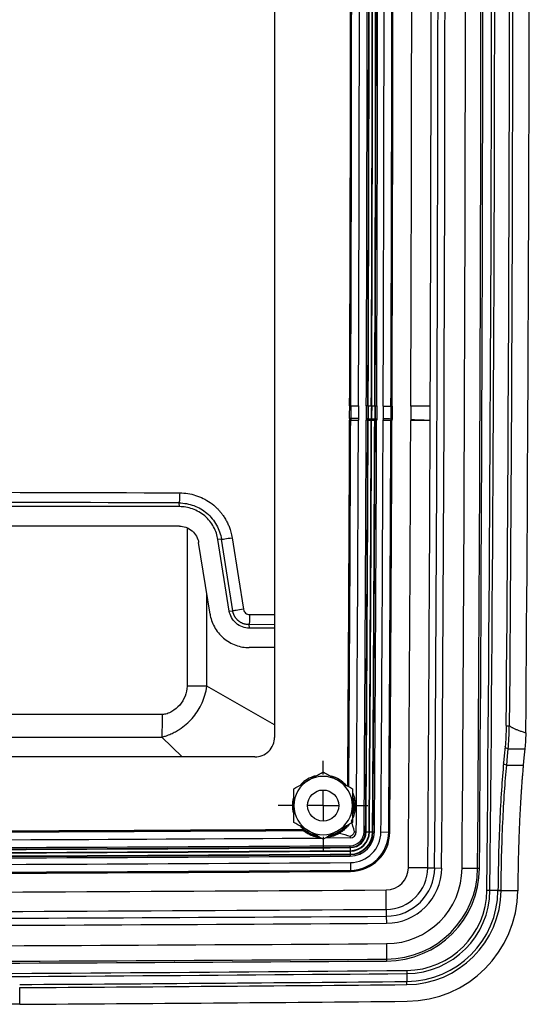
# Model space of a CAD drawing. Header units: inches. Extents: x 2 to 86, y 2 to 66.
# Tile 28 of 36: x 73.4 to 76.7, y 19.4 to 25.7. Entities that reach past the tile are written whole.
import ezdxf

# ---------------------------------------------------------------- set-up
doc = ezdxf.new("R2010")
doc.units = ezdxf.units.IN
doc.header["$LTSCALE"] = 8
doc.header["$MEASUREMENT"] = 0
doc.linetypes.add('CENTERX2', pattern=[0.8, 0.5, -0.1, 0.1, -0.1])
doc.layers.add('CENTER', color=40, linetype='CENTERX2')

# ---------------------------------------------------------------- blocks, each defined once
blk = doc.blocks.new('SW_CENTERMARKSYMBOL_5')
at = {"layer": 'CENTER', "color": 0}
for p, q in [((0, 0.2), (0, 0.2875)), ((0, 0), (0, 0.1)), ((-0.2, 0), (-0.2875, 0)), ((0, 0), (-0.1, 0)), ((0, 0), (0, -0.1)), ((0, 0), (0.1, 0)), ((0.2, 0), (0.2875, 0)), ((0, -0.2), (0, -0.2875))]:
    blk.add_line(p, q, dxfattribs=at)

msp = doc.modelspace()

# ---------------------------------------------------------------- linework, layer by layer
for p, q in [((75.0649, 32.1258), (75.0649, 21.1261)), ((75.5478, 23.2552), (75.5547, 23.2552)), ((75.6643, 23.2548), (75.6545, 23.2548)), ((75.6643, 23.2548), (75.667, 23.2548)), ((75.667, 23.2548), (75.6867, 23.2547)), ((75.689, 23.2547), (75.7087, 23.2546)), ((75.7114, 23.2546), (75.7087, 23.2546)), ((75.7114, 23.2546), (75.7213, 23.2546)), ((75.8127, 23.2543), (75.8196, 23.2542)), ((75.5474, 23.1634), (75.5544, 23.1634)), ((75.5544, 23.1634), (75.6042, 23.1632)), ((75.664, 23.163), (75.6541, 23.163)), ((75.664, 23.163), (75.6666, 23.163)), ((75.6666, 23.163), (75.6863, 23.1629)), ((75.6887, 23.1629), (75.7084, 23.1628)), ((75.7111, 23.1628), (75.7084, 23.1628)), ((75.7111, 23.1628), (75.7209, 23.1628)), ((75.7625, 23.1626), (75.8123, 23.1624)), ((75.7627, 23.1729), (75.7627, 23.1718)), ((75.7627, 23.1707), (75.7627, 23.1718)), ((75.8125, 23.1692), (75.7627, 23.1707)), ((75.8123, 23.1624), (75.8193, 23.1624)), ((75.8125, 23.1728), (75.8125, 23.171)), ((75.8125, 23.1728), (75.8195, 23.1728)), ((75.8195, 23.1709), (75.8125, 23.171)), ((75.8125, 23.1692), (75.8125, 23.171)), ((75.8194, 23.1689), (75.8125, 23.1692)), ((75.8195, 23.1709), (75.8194, 23.1689)), ((75.8195, 23.1728), (75.8195, 23.1709)), ((76.0646, 23.1615), (75.9397, 23.1619)), ((76.0649, 23.1615), (76.0646, 23.1615)), ((74.4553, 22.6082), (70.8119, 22.6082)), ((74.4553, 22.6082), (74.4527, 22.632)), ((74.4552, 22.4832), (70.812, 22.4832)), ((74.5045, 22.4725), (74.504, 21.4551)), ((74.7249, 22.3985), (74.7021, 22.3973)), ((74.7749, 21.9377), (74.7021, 22.3973)), ((74.6515, 21.9182), (74.5787, 22.3777)), ((74.6313, 21.455), (74.6314, 22.045)), ((74.7749, 21.9377), (74.7975, 21.9389)), ((74.9052, 21.9154), (75.0649, 21.9148)), ((74.9009, 21.8504), (74.9033, 21.8281)), ((75.0649, 21.8499), (74.9009, 21.8504)), ((75.0649, 21.8281), (74.9033, 21.8281)), ((75.0649, 21.7031), (74.9033, 21.7031)), ((75.0649, 21.2073), (74.6313, 21.455)), ((74.3438, 21.2727), (73.0014, 21.2731)), ((73.0014, 21.1274), (74.3429, 21.1272)), ((74.4718, 21.0009), (74.3429, 21.1272)), ((74.9397, 21.0009), (59.3151, 21.0009)), ((76.5655, 21.0527), (76.672, 21.0527)), ((76.5554, 20.9478), (76.6619, 20.9478)), ((75.5659, 20.7453), (75.5739, 20.7009)), ((75.5511, 20.4919), (75.5512, 20.4807)), ((75.5791, 20.5199), (75.5904, 20.5198)), ((75.6501, 20.5194), (75.6403, 20.5195)), ((75.6501, 20.5194), (75.6528, 20.5194)), ((75.6528, 20.5194), (75.6725, 20.5193)), ((75.6749, 20.5193), (75.6946, 20.5192)), ((75.6973, 20.5191), (75.6946, 20.5192)), ((75.6973, 20.5191), (75.7071, 20.5191)), ((75.7487, 20.5188), (75.7985, 20.5185)), ((75.7985, 20.5185), (75.8055, 20.5184)), ((75.5512, 20.4807), (75.3913, 20.4797)), ((75.5515, 20.4209), (75.5515, 20.4307)), ((75.5515, 20.4209), (75.5515, 20.4182)), ((75.5515, 20.4182), (75.5517, 20.3985)), ((75.5517, 20.3961), (75.5518, 20.3764)), ((75.5518, 20.3738), (75.5518, 20.3764)), ((75.5518, 20.3738), (75.5519, 20.3639)), ((75.5521, 20.3223), (75.5524, 20.2725)), ((75.5524, 20.2725), (75.5525, 20.2656)), ((76.0492, 20.288), (75.9244, 20.2889)), ((76.0492, 20.288), (76.0932, 20.2877)), ((76.0932, 20.2877), (76.1381, 20.2874)), ((76.2692, 20.2865), (76.3688, 20.2858)), ((76.3688, 20.2858), (76.381, 20.2857)), ((75.7827, 20.0217), (75.7819, 20.1465)), ((76.448, 20.1434), (76.4281, 20.1436)), ((76.4995, 20.1429), (76.448, 20.1434)), ((76.4995, 20.1434), (76.4995, 20.1429)), ((76.5194, 20.1427), (76.4995, 20.1429)), ((76.5194, 20.1434), (76.6266, 20.1434)), ((76.5194, 20.1427), (76.5194, 20.1434)), ((76.6266, 20.1434), (76.6265, 20.1417)), ((75.7827, 20.0217), (75.7829, 19.9777)), ((75.7829, 19.9777), (75.7832, 19.9328)), ((75.784, 19.8017), (75.7846, 19.702)), ((75.7846, 19.702), (75.7847, 19.6899)), ((75.9139, 19.6298), (75.9141, 19.6099)), ((75.9141, 19.6099), (75.9145, 19.5584)), ((75.9147, 19.5385), (75.9145, 19.5584)), ((73.4303, 19.4124), (73.4303, 19.5195))]:
    msp.add_line(p, q)
at = {"flags": 128}
for points in [[(75.5545, 23.1748), (75.5506, 23.1749), (75.5476, 23.1749)], [(75.6043, 23.1755), (75.6043, 23.1747), (75.6043, 23.1741)], [(75.6641, 23.1733), (75.6656, 23.1733), (75.6668, 23.1732)], [(75.7113, 23.1726), (75.7098, 23.1726), (75.7086, 23.1726)], [(74.7975, 21.9389), (74.7569, 22.1963), (74.7249, 22.3985)], [(74.7933, 22.4087), (74.834, 22.1513), (74.8659, 21.949)], [(76.5455, 21.067), (76.5399, 21.0083), (76.5355, 20.9621)], [(76.5554, 20.9478), (76.5611, 21.0066), (76.5655, 21.0527)], [(76.672, 21.0527), (76.6664, 20.994), (76.6619, 20.9478)], [(75.5739, 20.7009), (75.5699, 20.6474), (75.567, 20.6356)], [(75.2484, 20.5356), (75.2932, 20.507), (75.3361, 20.4928)]]:
    msp.add_lwpolyline(points, dxfattribs=at)
msp.add_circle((75.3774, 20.6884), 0.1)
for centre, radius, start, end in [((-599.9637, 26.6259), 676.4228, 359.4509113, 0.5490887), ((-599.9637, 26.6259), 676.4428, 359.4509113, 0.5490887), ((-840.0286, 26.6259), 916.1436, 359.6036045, 0.3963955), ((-840.0286, 26.6259), 916.1886, 359.6036045, 0.3963955), ((-840.0286, 26.6259), 916.3197, 359.6036045, 0.3963955), ((-840.0286, 26.6259), 916.4193, 359.6036045, 0.3963955), ((-840.0286, 26.6259), 916.4315, 359.6036045, 0.3963955), ((-599.9637, 26.6259), 676.6641, 359.5368759, 0.4631241), ((-599.9637, 26.6259), 676.5379, 359.5406443, 0.4593557), ((-599.9637, 26.6259), 676.5595, 359.5404906, 0.4595094), ((-840.0286, 26.6259), 915.6393, 359.789066, 0.210934), ((-840.0286, 26.6259), 915.6892, 359.789066, 0.210934), ((-840.0286, 26.6259), 915.6991, 359.789066, 0.210934), ((-840.0286, 26.6259), 915.7017, 359.789066, 0.210934), ((-840.0286, 26.6259), 915.7214, 359.789066, 0.210934), ((-840.0286, 26.6259), 915.7238, 359.7890656, 0.210934), ((-840.0286, 26.6259), 915.7435, 359.7890656, 0.210934), ((-840.0286, 26.6259), 915.7462, 359.7890656, 0.210934), ((-840.0286, 26.6259), 915.756, 359.7890656, 0.210934), ((-840.0286, 26.6259), 915.7976, 359.789066, 0.210934), ((-840.0286, 26.6259), 915.8474, 359.789066, 0.210934), ((-840.0286, 26.6259), 915.8544, 359.789066, 0.210934), ((-840.0286, 26.6259), 915.9748, 359.789066, 0.210934), ((-840.0286, 26.6259), 916.0997, 359.789066, 0.210934), ((-840.0286, 26.6259), 915.5895, 359.789066, 359.9944001), ((-840.0286, 26.6259), 915.5825, 359.789066, 359.9914428), ((101.1505, 23.1605), 25.4962, 179.78807, 179.97103), ((101.1505, 23.1605), 25.4863, 179.78807, 179.97135), ((101.1505, 23.1605), 25.4836, 179.78807, 179.97144), ((101.1505, 23.1605), 25.4639, 179.78806, 179.97209), ((101.1441, 23.1606), 25.4553, 179.78806, 179.97219), ((101.1441, 23.1606), 25.4356, 179.78806, 179.97286), ((101.1441, 23.1606), 25.4329, 179.78806, 179.97295), ((101.1441, 23.1606), 25.423, 179.78806, 179.9733), ((-840.0286, 26.6259), 915.5825, 359.6361033, 359.7833197), ((-840.0286, 26.6259), 915.5895, 359.6359622, 359.7833197), ((76.0649, 23.1615), 0.5175, 178.50892, 179.78332), ((76.0649, 23.1615), 0.5105, 178.49903, 179.78332), ((-840.0286, 26.6259), 915.6393, 359.6179106, 359.7833197), ((76.0649, 23.1615), 0.4607, 178.42157, 179.78332), ((-840.0286, 26.6259), 915.6892, 359.6179106, 359.7833197), ((-840.0286, 26.6259), 915.6991, 359.6179106, 359.7833197), ((-840.0286, 26.6259), 915.7017, 359.6179106, 359.7833197), ((76.0649, 23.1615), 0.4108, 178.33005, 179.78332), ((76.0649, 23.1615), 0.4009, 178.31002, 179.78332), ((76.0649, 23.1615), 0.3983, 178.30443, 179.78332), ((-840.0286, 26.6259), 915.7214, 359.6179106, 359.7833197), ((-840.0286, 26.6259), 915.7238, 359.6179106, 359.7833198), ((76.0649, 23.1615), 0.3786, 178.26161, 179.78332), ((76.0658, 23.1614), 0.3771, 178.25804, 179.78236), ((-840.0286, 26.6259), 915.7435, 359.6179106, 359.7833197), ((-840.0286, 26.6259), 915.7462, 359.6179106, 359.7833197), ((-840.0286, 26.6259), 915.756, 359.6179106, 359.7833197), ((76.0658, 23.1614), 0.3574, 178.21142, 179.78236), ((76.0658, 23.1614), 0.3547, 178.20477, 179.78235), ((76.0658, 23.1614), 0.3448, 178.1797, 179.78235), ((-840.0286, 26.6259), 915.7976, 359.6179106, 359.7833197), ((76.0649, 23.1615), 0.3024, 178.25385, 179.78332), ((-840.0286, 26.6259), 915.8474, 359.6179106, 359.7833197), ((-840.0286, 26.6259), 915.8544, 359.6179106, 359.7833197), ((76.0649, 23.1615), 0.2526, 178.25385, 179.78332), ((76.0649, 23.1615), 0.2456, 178.25385, 179.78332), ((-840.0286, 26.6259), 915.9748, 359.6036045, 359.7833197), ((76.0649, 23.1615), 0.1252, 176.99221, 179.78332), ((-840.0286, 26.6259), 916.0997, 359.6036045, 359.7833197), ((76.0649, 23.1615), 0.000343, 119.97697, 179.78332), ((75.3774, 20.6884), 0.1969, 105.22494, 136.40425), ((75.3774, 20.6884), 0.1875, 60, 120), ((75.3774, 20.6884), 0.1969, 42.34922, 73.91625), ((75.3774, 20.6884), 0.1875, 120, 180), ((75.3774, 20.6884), 0.1875, 0, 60), ((75.3774, 20.6884), 0.2, 341.20981, 17.07538), ((75.3774, 20.6884), 0.1969, 166.23806, 193.77463), ((75.3774, 20.6884), 0.1875, 180, 240), ((75.3774, 20.6884), 0.1875, 300, 0), ((75.3774, 20.6884), 0.1969, 223.57174, 254.75596), ((75.3774, 20.6884), 0.2, 282.46904, 319.01927), ((75.3774, 20.6884), 0.1969, 286.07166, 317.72115), ((67.1274, 1409.2858), 1388.7739, 270.1759519, 270.3350441), ((67.1274, 1409.2858), 1388.7809, 270.1759519, 270.3351207), ((75.3774, 20.6884), 0.1875, 240, 300), ((75.5509, 20.5201), 0.0394, 270.34752, 359.61791), ((75.5509, 20.5201), 0.0894, 270.34752, 359.61791), ((75.5509, 20.5201), 0.1019, 270.34752, 359.61791), ((75.5509, 20.5201), 0.0992, 270.34752, 359.61791), ((75.5509, 20.5201), 0.124, 270.34752, 359.61791), ((75.5509, 20.5201), 0.1216, 270.34752, 359.61791), ((75.5509, 20.5201), 0.1437, 270.34752, 359.61791), ((75.5509, 20.5201), 0.1463, 270.34752, 359.61791), ((75.5509, 20.5201), 0.1562, 270.34752, 359.61791), ((75.5509, 20.5201), 0.1978, 270.34752, 359.61791), ((75.5509, 20.5201), 0.2476, 270.34752, 359.61791), ((75.5509, 20.5201), 0.2546, 270.34752, 359.61791), ((67.1274, 1409.2858), 1388.8307, 270.1759519, 270.3397901), ((67.1274, 1409.2858), 1388.8806, 270.1759519, 270.3475216), ((67.1274, 1409.2858), 1388.8905, 270.1759519, 270.3475216), ((67.1274, 1409.2858), 1388.8932, 270.1759519, 270.3475216), ((67.1274, 1409.2858), 1388.9129, 270.1759519, 270.3475216), ((67.1274, 1409.2858), 1388.9152, 270.1759519, 270.3475216), ((67.1274, 1409.2858), 1388.9349, 270.1759519, 270.3475216), ((67.1274, 1409.2858), 1388.9376, 270.1759519, 270.3475216), ((67.1274, 1409.2858), 1388.9474, 270.1759519, 270.3475216), ((67.1274, 1409.2858), 1388.9891, 270.1759519, 270.3475216), ((67.1274, 1409.2858), 1389.0389, 270.1759519, 270.3475216), ((67.1274, 1409.2858), 1389.0458, 270.1759519, 270.3475216), ((75.781, 20.2899), 0.1434, 270.35695, 359.6036), ((75.781, 20.2899), 0.2682, 270.35695, 359.6036), ((75.781, 20.2899), 0.3122, 270.35695, 359.6036), ((75.781, 20.2899), 0.3571, 270.35695, 359.6036), ((75.781, 20.2899), 0.4882, 270.35695, 359.6036), ((75.781, 20.2899), 0.5879, 270.35695, 359.6036), ((75.781, 20.2899), 0.6, 270.35695, 359.6036), ((67.1274, 1409.2858), 1389.1663, 270.1759519, 270.3569538), ((75.9093, 20.1486), 0.5188, 270.50902, 359.45091), ((75.9093, 20.1486), 0.5387, 270.50902, 359.45091), ((75.9093, 20.1486), 0.5902, 270.50902, 359.45091), ((75.9093, 20.1486), 0.6101, 270.50902, 359.45091), ((75.9093, 20.1486), 0.7173, 270.50902, 359.45091), ((67.1274, 1409.2858), 1389.2911, 270.1759519, 270.3569538), ((67.1274, 1409.2858), 1389.38, 270.0370943, 270.3569538), ((67.1274, 1409.2858), 1389.335, 270.0389333, 270.3569538), ((67.1274, 1409.2858), 1389.5111, 270.0339678, 270.3569538), ((67.1274, 1409.2858), 1389.6229, 270.0300485, 270.3569538), ((67.1274, 1409.2858), 1389.6107, 270.0309624, 270.3569538), ((67.1371, 1007.5345), 987.9437, 270.0389523, 270.5090181), ((67.1371, 1007.5345), 987.9636, 270.0599837, 270.5090181), ((67.1371, 1007.5345), 988.0151, 270.3649423, 270.5090181), ((67.1371, 1007.5345), 988.035, 270.3649423, 270.5090181), ((67.1371, 1007.5345), 988.1422, 270.3649027, 270.5090181)]:
    msp.add_arc(centre, radius, start, end)
for points in [[(75.5476, 23.1749), (75.5476, 23.2017), (75.5477, 23.2285), (75.5478, 23.2552)], [(75.5547, 23.2552), (75.5546, 23.2284), (75.5545, 23.2016), (75.5545, 23.1748)], [(75.6045, 23.255), (75.6044, 23.2285), (75.6044, 23.202), (75.6043, 23.1755)], [(75.7629, 23.2544), (75.7628, 23.2273), (75.7627, 23.2001), (75.7627, 23.1729)], [(75.8127, 23.2543), (75.8126, 23.2271), (75.8125, 23.2), (75.8125, 23.1728)], [(75.8196, 23.2542), (75.8195, 23.2271), (75.8195, 23.2), (75.8195, 23.1728)], [(75.9401, 23.2538), (75.94, 23.2252), (75.9399, 23.1966), (75.9399, 23.168)], [(76.0649, 23.1615), (76.0649, 23.1921), (76.0649, 23.2227), (76.0649, 23.2533)], [(76.0647, 23.1618), (76.0648, 23.1617), (76.0649, 23.1616), (76.0649, 23.1615)], [(70.8165, 22.7059), (72.0307, 22.7039), (73.2444, 22.7009), (74.4568, 22.6969)], [(74.4527, 22.632), (73.241, 22.636), (72.028, 22.639), (70.8144, 22.641)], [(74.6526, 22.6346), (74.6684, 22.6234), (74.6833, 22.6109), (74.697, 22.5972)], [(74.6313, 21.455), (74.5971, 21.4551), (74.5508, 21.4551), (74.504, 21.4551)], [(74.3438, 21.2727), (74.3437, 21.2175), (74.3434, 21.1627), (74.3429, 21.1272)], [(76.5524, 21.202), (76.5514, 21.1514), (76.549, 21.103), (76.5455, 21.067)], [(76.5655, 21.0527), (76.5689, 21.0921), (76.5714, 21.1452), (76.5723, 21.2007)], [(76.5723, 21.2007), (76.5729, 21.2007), (76.5735, 21.2004), (76.574, 21.2)], [(76.5655, 21.0527), (76.5604, 21.053), (76.5504, 21.0563), (76.5458, 21.0634), (76.5455, 21.067)], [(76.5554, 20.9478), (76.5504, 20.948), (76.5403, 20.9514), (76.5358, 20.9585), (76.5355, 20.9621)], [(75.5791, 20.5199), (75.572, 20.545), (75.5651, 20.5694), (75.559, 20.5912)], [(75.2503, 20.5287), (75.2496, 20.531), (75.249, 20.5333), (75.2484, 20.5356)], [(75.4826, 20.5113), (75.5037, 20.5053), (75.5271, 20.4987), (75.5511, 20.4919)], [(76.4995, 20.1434), (76.4999, 20.1434), (76.5046, 20.1436), (76.5145, 20.1435), (76.5194, 20.1434)]]:
    msp.add_open_spline(points, degree=3)
for points, knots in [([(75.5547, 23.2552), (75.5558, 23.2552), (75.5616, 23.2552), (75.5799, 23.2551), (75.5922, 23.2551), (75.6045, 23.255)], [0, 0, 0, 0, 0.5, 0.5, 1, 1, 1, 1]), ([(75.7629, 23.2544), (75.7752, 23.2544), (75.7875, 23.2544), (75.8058, 23.2543), (75.8116, 23.2543), (75.8127, 23.2543)], [0, 0, 0, 0, 0.5, 0.5, 1, 1, 1, 1]), ([(76.0649, 23.2533), (76.0632, 23.2533), (76.0488, 23.2534), (76.0147, 23.2535), (76.0011, 23.2536), (75.9717, 23.2537), (75.9559, 23.2537), (75.9401, 23.2538)], [0, 0, 0, 0, 0.5, 0.5, 0.75, 0.75, 1, 1, 1, 1]), ([(75.6043, 23.1741), (75.592, 23.1744), (75.5797, 23.1746), (75.5615, 23.1749), (75.5556, 23.1749), (75.5545, 23.1748)], [0, 0, 0, 0, 0.5, 0.5, 1, 1, 1, 1]), ([(75.6543, 23.1734), (75.6566, 23.1734), (75.6589, 23.1734), (75.6625, 23.1733), (75.6637, 23.1733), (75.6641, 23.1733)], [0, 0, 0, 0, 0.5, 0.5, 1, 1, 1, 1]), ([(75.6668, 23.1732), (75.6676, 23.1732), (75.6701, 23.1732), (75.6772, 23.1731), (75.6818, 23.173), (75.6865, 23.1729)], [0, 0, 0, 0, 0.5, 0.5, 1, 1, 1, 1]), ([(75.6889, 23.1729), (75.6935, 23.1728), (75.6982, 23.1728), (75.7053, 23.1727), (75.7078, 23.1726), (75.7086, 23.1726)], [0, 0, 0, 0, 0.5, 0.5, 1, 1, 1, 1]), ([(75.7113, 23.1726), (75.7117, 23.1726), (75.7129, 23.1725), (75.7164, 23.1725), (75.7188, 23.1724), (75.7211, 23.1724)], [0, 0, 0, 0, 0.5, 0.5, 1, 1, 1, 1]), ([(75.7627, 23.1729), (75.7751, 23.1728), (75.7874, 23.1728), (75.8055, 23.1728), (75.8114, 23.1728), (75.8125, 23.1728)], [0, 0, 0, 0, 0.5, 0.5, 1, 1, 1, 1]), ([(75.8125, 23.171), (75.812, 23.171), (75.8105, 23.171), (75.8052, 23.1711), (75.8013, 23.1712), (75.7917, 23.1713), (75.7861, 23.1714), (75.7744, 23.1716), (75.7683, 23.1717), (75.7627, 23.1718)], [0, 0, 0, 0, 0.25, 0.25, 0.5, 0.5, 0.75, 0.75, 1, 1, 1, 1]), ([(75.9399, 23.168), (75.9715, 23.167), (76.0031, 23.1659), (76.0486, 23.1638), (76.063, 23.1628), (76.0647, 23.1618)], [0, 0, 0, 0, 0.5, 0.5, 1, 1, 1, 1]), ([(74.4568, 22.6969), (74.4568, 22.6805), (74.4563, 22.6641), (74.4548, 22.6402), (74.4538, 22.6329), (74.4527, 22.632)], [0, 0, 0, 0, 0.5, 0.5, 1, 1, 1, 1]), ([(74.4568, 22.6969), (74.4916, 22.6968), (74.5263, 22.6913), (74.5926, 22.6702), (74.6241, 22.6545), (74.6526, 22.6346)], [0, 0, 0, 0, 0.5, 0.5, 1, 1, 1, 1]), ([(74.4527, 22.632), (74.4852, 22.6319), (74.5177, 22.6259), (74.5786, 22.6033), (74.607, 22.5865), (74.6564, 22.5442), (74.6772, 22.5186), (74.7089, 22.4618), (74.7199, 22.4306), (74.7249, 22.3985)], [0, 0, 0, 0, 0.25, 0.25, 0.5, 0.5, 0.75, 0.75, 1, 1, 1, 1]), ([(74.7021, 22.3973), (74.6979, 22.424), (74.6889, 22.4517), (74.6605, 22.5039), (74.641, 22.5283), (74.5942, 22.5682), (74.5671, 22.5837), (74.5111, 22.6036), (74.4823, 22.6082), (74.4553, 22.6082)], [0, 0, 0, 0, 0.25, 0.25, 0.5, 0.5, 0.75, 0.75, 1, 1, 1, 1]), ([(74.697, 22.5972), (74.6995, 22.5947), (74.7045, 22.5896), (74.7118, 22.5816), (74.7187, 22.5735), (74.7255, 22.565), (74.7352, 22.5521), (74.7472, 22.5342), (74.7603, 22.5107), (74.7716, 22.4863), (74.78, 22.4638), (74.786, 22.4437), (74.7903, 22.4263), (74.7923, 22.4145), (74.7933, 22.4087)], [0, 0, 0, 0, 0.049823, 0.099685, 0.149636, 0.199728, 0.250009, 0.374793, 0.500027, 0.625087, 0.750026, 0.833697, 0.916942, 1, 1, 1, 1]), ([(74.4552, 22.4832), (74.4688, 22.4832), (74.4831, 22.4809), (74.5111, 22.4709), (74.5247, 22.4632), (74.5481, 22.4432), (74.5578, 22.431), (74.5721, 22.4049), (74.5766, 22.3911), (74.5787, 22.3777)], [0, 0, 0, 0, 0.25, 0.25, 0.5, 0.5, 0.75, 0.75, 1, 1, 1, 1]), ([(74.7249, 22.3985), (74.7258, 22.3985), (74.7338, 22.3995), (74.7592, 22.4033), (74.7764, 22.406), (74.7933, 22.4087)], [0, 0, 0, 0, 0.5, 0.5, 1, 1, 1, 1]), ([(74.8659, 21.949), (74.849, 21.9463), (74.8316, 21.9437), (74.8065, 21.9399), (74.7984, 21.9388), (74.7975, 21.9389)], [0, 0, 0, 0, 0.5, 0.5, 1, 1, 1, 1]), ([(74.8659, 21.949), (74.8674, 21.9397), (74.8723, 21.9311), (74.8865, 21.9188), (74.8958, 21.9154), (74.9052, 21.9154)], [0, 0, 0, 0, 0.5, 0.5, 1, 1, 1, 1]), ([(74.6515, 21.9182), (74.6558, 21.8909), (74.6649, 21.8626), (74.6939, 21.8094), (74.7138, 21.7846), (74.7615, 21.7438), (74.7892, 21.728), (74.8463, 21.7077), (74.8757, 21.7031), (74.9033, 21.7031)], [0, 0, 0, 0, 0.25, 0.25, 0.5, 0.5, 0.75, 0.75, 1, 1, 1, 1]), ([(74.9033, 21.8281), (74.8892, 21.8281), (74.8742, 21.8305), (74.8451, 21.8408), (74.831, 21.8489), (74.8067, 21.8696), (74.7966, 21.8823), (74.7818, 21.9094), (74.7771, 21.9239), (74.7749, 21.9377)], [0, 0, 0, 0, 0.25, 0.25, 0.5, 0.5, 0.75, 0.75, 1, 1, 1, 1]), ([(74.9009, 21.8504), (74.8988, 21.8505), (74.8946, 21.8506), (74.8885, 21.8511), (74.8825, 21.852), (74.8766, 21.8533), (74.8709, 21.8548), (74.8653, 21.8566), (74.86, 21.8587), (74.8548, 21.8611), (74.8499, 21.8637), (74.8451, 21.8665), (74.8406, 21.8695), (74.8363, 21.8727), (74.8323, 21.8761), (74.8284, 21.8796), (74.8248, 21.8832), (74.8215, 21.8869), (74.8183, 21.8907), (74.8154, 21.8946), (74.8128, 21.8986), (74.8103, 21.9026), (74.8081, 21.9067), (74.8061, 21.9107), (74.8043, 21.9148), (74.8027, 21.9189), (74.8013, 21.9229), (74.8, 21.927), (74.799, 21.931), (74.7981, 21.9349), (74.7977, 21.9376), (74.7975, 21.9389)], [0, 0, 0, 0, 0.04219, 0.0838276, 0.124913, 0.1654464, 0.205428, 0.2448582, 0.283737, 0.3220648, 0.3598418, 0.3970681, 0.433744, 0.4698697, 0.5054454, 0.5404712, 0.5749474, 0.6088741, 0.6422516, 0.67508, 0.7073595, 0.7390902, 0.7702724, 0.8009061, 0.8309916, 0.860529, 0.8895185, 0.9179602, 0.9458542, 0.9732008, 1, 1, 1, 1]), ([(74.9052, 21.9154), (74.9051, 21.8989), (74.9046, 21.8826), (74.9031, 21.8587), (74.902, 21.8513), (74.9009, 21.8504)], [0, 0, 0, 0, 0.5, 0.5, 1, 1, 1, 1]), ([(74.3429, 21.1272), (74.3526, 21.1302), (74.3599, 21.1326), (74.373, 21.1373), (74.3791, 21.1396), (74.3961, 21.1464), (74.4062, 21.151), (74.425, 21.1604), (74.4338, 21.1653), (74.4508, 21.1753), (74.4751, 21.1909), (74.4961, 21.208), (74.5221, 21.2322), (74.534, 21.245), (74.5673, 21.2853), (74.5858, 21.3149), (74.6076, 21.3634), (74.6139, 21.3803), (74.6243, 21.4158), (74.6284, 21.4346), (74.6313, 21.455)], [0, 0, 0, 0, 0.03125, 0.03125, 0.0625, 0.0625, 0.125, 0.125, 0.1875, 0.1875, 0.25, 0.375, 0.375, 0.5, 0.5, 0.75, 0.75, 0.875, 0.875, 1, 1, 1, 1]), ([(74.504, 21.4551), (74.504, 21.4331), (74.4993, 21.4111), (74.483, 21.37), (74.4715, 21.3509), (74.4427, 21.3174), (74.4256, 21.3028), (74.3968, 21.2865), (74.3867, 21.282), (74.371, 21.2768), (74.3656, 21.2754), (74.3548, 21.2734), (74.3493, 21.2727), (74.3438, 21.2727)], [0, 0, 0, 0, 0.25, 0.25, 0.5, 0.5, 0.75, 0.75, 0.875, 0.875, 0.9375, 0.9375, 1, 1, 1, 1]), ([(76.5524, 21.202), (76.5525, 21.202), (76.5527, 21.2018), (76.5536, 21.2017), (76.5547, 21.2015), (76.556, 21.2014), (76.5576, 21.2013), (76.5593, 21.2011), (76.5611, 21.201), (76.563, 21.2009), (76.5649, 21.2009), (76.5668, 21.2008), (76.5687, 21.2007), (76.5706, 21.2007), (76.5718, 21.2007), (76.5723, 21.2007)], [0, 0, 0, 0, 0.094898, 0.186798, 0.2757, 0.361605, 0.444514, 0.524426, 0.601343, 0.675265, 0.746193, 0.81413, 0.879075, 0.941031, 1, 1, 1, 1]), ([(76.574, 21.2), (76.5758, 21.1988), (76.5794, 21.1962), (76.5854, 21.1925), (76.5919, 21.1889), (76.5991, 21.1852), (76.6068, 21.1816), (76.6152, 21.1779), (76.6242, 21.1743), (76.6338, 21.1707), (76.6441, 21.1671), (76.6549, 21.1635), (76.6664, 21.16), (76.6743, 21.1577), (76.6783, 21.1565)], [0, 0, 0, 0, 0.056826, 0.118146, 0.184105, 0.254816, 0.330373, 0.410852, 0.496316, 0.586818, 0.682402, 0.783107, 0.888964, 1, 1, 1, 1]), ([(74.9397, 21.0009), (74.9545, 21.0009), (74.9704, 21.0036), (75.0012, 21.0158), (75.016, 21.0254), (75.0405, 21.0498), (75.05, 21.0646), (75.0622, 21.0954), (75.0649, 21.1114), (75.0649, 21.1261)], [0, 0, 0, 0, 0.25, 0.25, 0.5, 0.5, 0.75, 0.75, 1, 1, 1, 1]), ([(76.6783, 21.1565), (76.6782, 21.1532), (76.6779, 21.1467), (76.6775, 21.137), (76.6771, 21.1275), (76.6767, 21.1182), (76.6762, 21.109), (76.6755, 21.0972), (76.6745, 21.0831), (76.6733, 21.0672), (76.6724, 21.0575), (76.672, 21.0527)], [0, 0, 0, 0, 0.08439, 0.168608, 0.252803, 0.33712, 0.421707, 0.506709, 0.672578, 0.836655, 1, 1, 1, 1]), ([(76.5355, 20.9621), (76.5253, 20.8554), (76.5168, 20.7268), (76.5044, 20.4464), (76.5006, 20.2945), (76.4995, 20.1434)], [0, 0, 0, 0, 0.5, 0.5, 1, 1, 1, 1]), ([(76.5194, 20.1434), (76.5205, 20.2919), (76.5243, 20.4411), (76.5367, 20.7166), (76.5452, 20.843), (76.5554, 20.9478)], [0, 0, 0, 0, 0.5, 0.5, 1, 1, 1, 1]), ([(76.6619, 20.9478), (76.6615, 20.9431), (76.6606, 20.9336), (76.6593, 20.9191), (76.658, 20.9043), (76.6567, 20.8894), (76.6554, 20.8742), (76.6542, 20.8587), (76.653, 20.8431), (76.6518, 20.8272), (76.6506, 20.8111), (76.6495, 20.7947), (76.6466, 20.7525), (76.6423, 20.6817), (76.6373, 20.5789), (76.6331, 20.4718), (76.6306, 20.3864), (76.6292, 20.3252), (76.6285, 20.289), (76.6278, 20.2527), (76.6273, 20.2164), (76.6269, 20.1799), (76.6267, 20.1556), (76.6266, 20.1434)], [0, 0, 0, 0, 0.0225088, 0.0449824, 0.0674284, 0.0898539, 0.1122666, 0.1346737, 0.1570827, 0.1795011, 0.2019363, 0.2243956, 0.2468865, 0.3739401, 0.5009173, 0.6277111, 0.7544653, 0.7954681, 0.8363783, 0.877241, 0.9181019, 0.9590065, 1, 1, 1, 1]), ([(75.2837, 20.8508), (75.2987, 20.8595), (75.3135, 20.868), (75.3441, 20.8857), (75.36, 20.8949), (75.3774, 20.9049)], [0, 0, 0, 0, 0.5, 0.5, 1, 1, 1, 1]), ([(75.3774, 20.9049), (75.3948, 20.8949), (75.4107, 20.8857), (75.4413, 20.868), (75.4561, 20.8595), (75.4712, 20.8508)], [0, 0, 0, 0, 0.5, 0.5, 1, 1, 1, 1]), ([(75.1899, 20.7967), (75.2073, 20.8067), (75.2232, 20.8159), (75.2538, 20.8336), (75.2686, 20.8421), (75.2837, 20.8508)], [0, 0, 0, 0, 0.5, 0.5, 1, 1, 1, 1]), ([(75.4712, 20.8508), (75.4862, 20.8421), (75.501, 20.8336), (75.5316, 20.8159), (75.5475, 20.8067), (75.5649, 20.7967)], [0, 0, 0, 0, 0.5, 0.5, 1, 1, 1, 1]), ([(75.1899, 20.6884), (75.1899, 20.7058), (75.1899, 20.7229), (75.1899, 20.7583), (75.1899, 20.7766), (75.1899, 20.7967)], [0, 0, 0, 0, 0.5, 0.5, 1, 1, 1, 1]), ([(75.5649, 20.7729), (75.5666, 20.7696), (75.5733, 20.7564), (75.5844, 20.716), (75.5854, 20.6659), (75.573, 20.6191), (75.5634, 20.6), (75.559, 20.5912)], [0, 0, 0, 0, 0.062111, 0.2448126, 0.6502105, 0.8400871, 1, 1, 1, 1]), ([(75.5649, 20.7967), (75.5649, 20.7766), (75.5649, 20.7583), (75.5649, 20.7229), (75.5649, 20.7058), (75.5649, 20.6884)], [0, 0, 0, 0, 0.5, 0.5, 1, 1, 1, 1]), ([(75.1899, 20.5802), (75.1899, 20.6003), (75.1899, 20.6186), (75.1899, 20.654), (75.1899, 20.6711), (75.1899, 20.6884)], [0, 0, 0, 0, 0.5, 0.5, 1, 1, 1, 1]), ([(75.5649, 20.6884), (75.5649, 20.6711), (75.5649, 20.654), (75.5649, 20.6186), (75.5649, 20.6003), (75.5649, 20.5802)], [0, 0, 0, 0, 0.5, 0.5, 1, 1, 1, 1]), ([(75.2837, 20.5261), (75.2686, 20.5348), (75.2538, 20.5433), (75.2232, 20.561), (75.2073, 20.5702), (75.1899, 20.5802)], [0, 0, 0, 0, 0.5, 0.5, 1, 1, 1, 1]), ([(75.5649, 20.5802), (75.5475, 20.5702), (75.5316, 20.561), (75.501, 20.5433), (75.4862, 20.5348), (75.4712, 20.5261)], [0, 0, 0, 0, 0.5, 0.5, 1, 1, 1, 1]), ([(75.544, 20.5681), (75.5381, 20.5607), (75.5262, 20.5457), (75.5048, 20.5263), (75.4899, 20.5162), (75.4826, 20.5113)], [0, 0, 0, 0, 0.333673, 0.675475, 1, 1, 1, 1]), ([(75.3528, 20.4861), (75.3468, 20.4859), (75.3284, 20.4853), (75.3011, 20.4962), (75.2773, 20.5078), (75.2636, 20.517), (75.2564, 20.5226), (75.2515, 20.527), (75.2507, 20.5281), (75.2503, 20.5287)], [0, 0, 0, 0, 0.1352643, 0.4138821, 0.6467674, 0.7436493, 0.8318148, 0.9179842, 1, 1, 1, 1]), ([(75.3774, 20.4719), (75.36, 20.482), (75.3441, 20.4911), (75.3135, 20.5088), (75.2987, 20.5174), (75.2837, 20.5261)], [0, 0, 0, 0, 0.5, 0.5, 1, 1, 1, 1]), ([(75.4712, 20.5261), (75.4561, 20.5174), (75.4413, 20.5088), (75.4107, 20.4911), (75.3948, 20.482), (75.3774, 20.4719)], [0, 0, 0, 0, 0.5, 0.5, 1, 1, 1, 1]), ([(75.4826, 20.5113), (75.473, 20.5062), (75.4522, 20.4951), (75.4237, 20.4845), (75.4057, 20.4853), (75.401, 20.4856)], [0, 0, 0, 0, 0.386452, 0.838737, 1, 1, 1, 1]), ([(75.5511, 20.4919), (75.5522, 20.4923), (75.5544, 20.493), (75.5575, 20.4944), (75.5625, 20.4971), (75.5689, 20.5021), (75.5742, 20.509), (75.5774, 20.5151), (75.5785, 20.5183), (75.5791, 20.5199)], [0, 0, 0, 0, 0.0841149, 0.1672878, 0.2504119, 0.5001809, 0.7499162, 0.8743412, 1, 1, 1, 1]), ([(73.4303, 19.4124), (73.4238, 19.4123), (73.4109, 19.4123), (73.3915, 19.4122), (73.3723, 19.4121), (73.3532, 19.4121), (73.3404, 19.4122), (73.3341, 19.4122)], [0, 0, 0, 0, 0.2017335, 0.4025274, 0.6024541, 0.8015869, 1, 1, 1, 1])]:
    msp.add_open_spline(points, degree=3, knots=knots)

# ---------------------------------------------------------------- block references
at = {"layer": 'CENTER'}
msp.add_blockref('SW_CENTERMARKSYMBOL_5', (75.3774, 20.6884), dxfattribs=at)

doc.saveas('drawing.dxf')
